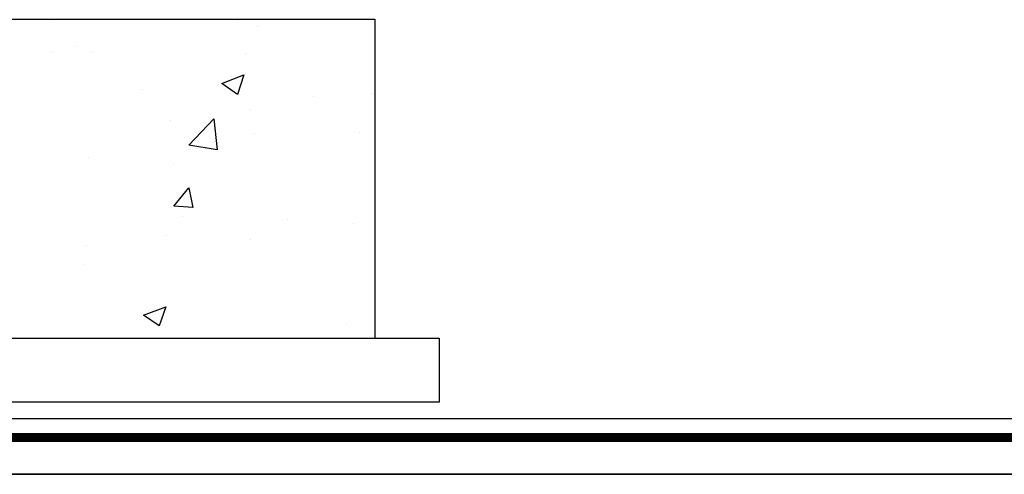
# Model space of a CAD drawing. Header units: metres. Extents: x -18 to 342, y 4 to 63.
# Tile 135 of 173: x 297 to 312, y 4 to 11. Entities that reach past the tile are written whole.
import ezdxf

# ---------------------------------------------------------------- set-up
doc = ezdxf.new("R2010")
doc.units = ezdxf.units.M
doc.header["$MEASUREMENT"] = 0
for name, color, linetype in [('PDF_hatch', 7, 'Continuous'), ('PDF_KADR', 7, 'Continuous'), ('PDF_wall', 7, 'Continuous')]:
    doc.layers.add(name, color=color, linetype=linetype)

msp = doc.modelspace()

# ---------------------------------------------------------------- linework, layer by layer
at = {"layer": 'PDF_hatch', "lineweight": 25}
for points in [[(297.858, 10.668), (297.858, 10.668)], [(300.565, 10.668), (300.565, 10.668)], [(300.863, 10.572), (300.863, 10.572)], [(298.186, 10.283), (298.186, 10.283)], [(297.839, 10.196), (297.839, 10.196)], [(298.436, 10.215), (298.436, 10.215)], [(300.69, 10.177), (300.69, 10.177)], [(299.178, 9.657), (299.178, 9.657)], [(301.682, 9.551), (301.682, 9.551)], [(302.53, 9.599), (302.53, 9.599)], [(300.757, 9.358), (300.757, 9.358)], [(299.582, 9.204), (299.582, 9.204)], [(300.815, 9.012), (300.815, 9.012)], [(302.356, 9.021), (302.356, 9.021)], [(298.379, 8.655), (298.379, 8.655)], [(299.621, 8.559), (299.621, 8.559)], [(299.756, 7.798), (299.756, 7.798)], [(301.297, 7.75), (301.297, 7.75)], [(302.26, 7.692), (302.26, 7.692)], [(299.525, 7.519), (299.525, 7.519)], [(298.35, 7.365), (298.35, 7.365)], [(300.757, 7.451), (300.757, 7.451)], [(298.321, 7.095), (298.321, 7.095)], [(302.164, 6.228), (302.164, 6.228)]]:
    msp.add_lwpolyline(points, dxfattribs=at)
for points in [[(300.661, 9.869), (300.565, 9.58), (300.334, 9.744)], [(300.266, 8.771), (299.852, 8.838), (300.218, 9.223)], [(299.852, 8.212), (299.91, 7.923), (299.631, 7.943)], [(299.515, 6.469), (299.419, 6.19), (299.188, 6.344)]]:
    msp.add_lwpolyline(points, close=True, dxfattribs=at)
at = {"layer": 'PDF_KADR', "lineweight": 25}
for points in [[(257.61, 4.013), (341.7, 4.013), (341.7, 63.476), (257.61, 63.476)], [(257.61, 63.476), (341.7, 63.476), (341.7, 4.013), (257.61, 4.013)], [(258.428, 4.832), (340.756, 4.832), (340.756, 62.657), (258.428, 62.657)]]:
    msp.add_lwpolyline(points, close=True, dxfattribs=at)
at = {"layer": 'PDF_KADR', "lineweight": 0, "const_width": 0.135}
msp.add_lwpolyline([(258.149, 62.937), (258.149, 4.552), (341.026, 4.552), (341.026, 62.937)], close=True, dxfattribs=at)
at = {"layer": 'PDF_wall', "lineweight": 25}
msp.add_lwpolyline([(295.085, 6.007), (295.085, 10.687), (302.578, 10.687), (302.578, 6.007)], dxfattribs=at)
msp.add_lwpolyline([(294.15, 5.072), (294.15, 6.007), (303.522, 6.007), (303.522, 5.072)], close=True, dxfattribs=at)

doc.saveas('drawing.dxf')
